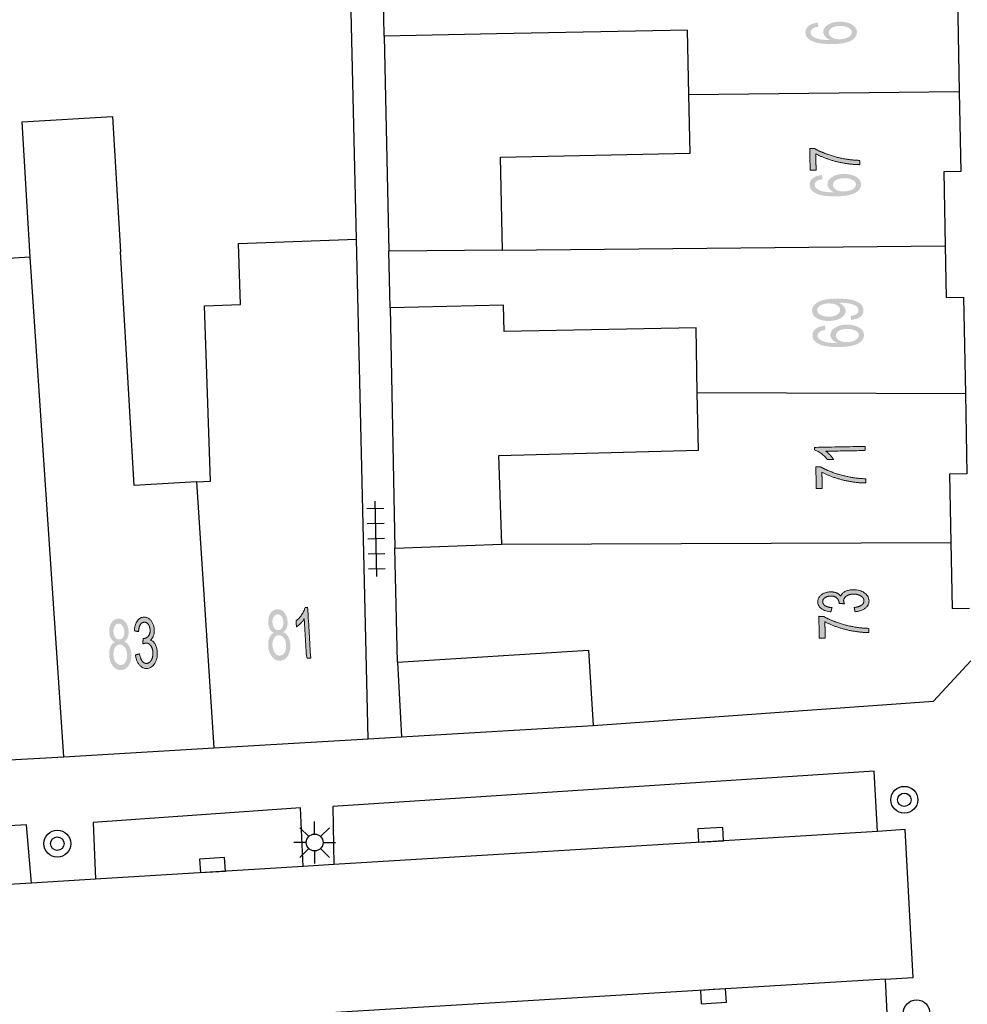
# Model space of a CAD drawing. Header units: metres. Extents: x 134521 to 134907, y 396000 to 396359.
# Tile 35 of 135: x 134687 to 134715, y 396096 to 396126. Entities that reach past the tile are written whole.
import ezdxf

# ---------------------------------------------------------------- set-up
doc = ezdxf.new("R2010")
doc.units = ezdxf.units.M
doc.header["$MEASUREMENT"] = 0

msp = doc.modelspace()

# ---------------------------------------------------------------- hatches: boundary and pattern name
at = {"linetype": 'Continuous', "lineweight": 0, "extrusion": (0, 0, -1)}
h = msp.add_hatch(color=251, dxfattribs=at)
edge = h.paths.add_edge_path()
edge.add_line((-134710.718, 396125.684), (-134710.734, 396125.563))
edge.add_spline(control_points=[(-134710.734, 396125.563), (-134710.625, 396125.545), (-134710.576, 396125.514), (-134710.498, 396125.463), (-134710.499, 396125.39), (-134710.5, 396125.331), (-134710.549, 396125.287), (-134710.613, 396125.23), (-134710.736, 396125.198), (-134710.858, 396125.166), (-134711.083, 396125.168), (-134710.981, 396125.211), (-134710.931, 396125.274), (-134710.881, 396125.338), (-134710.88, 396125.408), (-134710.879, 396125.531), (-134711.013, 396125.619), (-134711.148, 396125.707), (-134711.362, 396125.71), (-134711.503, 396125.712), (-134711.625, 396125.673), (-134711.747, 396125.634), (-134711.812, 396125.564), (-134711.878, 396125.494), (-134711.879, 396125.404), (-134711.881, 396125.25), (-134711.713, 396125.151), (-134711.545, 396125.052), (-134711.156, 396125.047), (-134710.722, 396125.041), (-134710.523, 396125.146), (-134710.35, 396125.237), (-134710.348, 396125.395), (-134710.346, 396125.514), (-134710.445, 396125.59), (-134710.543, 396125.667), (-134710.718, 396125.684)], knot_values=[0, 0, 0, 0.055556, 0.055556, 0.111111, 0.111111, 0.166667, 0.166667, 0.222222, 0.222222, 0.277778, 0.277778, 0.333333, 0.333333, 0.388889, 0.388889, 0.444444, 0.444444, 0.5, 0.5, 0.555556, 0.555556, 0.611111, 0.611111, 0.666667, 0.666667, 0.722222, 0.722222, 0.777778, 0.777778, 0.833333, 0.833333, 0.888889, 0.888889, 0.944444, 0.944444, 1, 1, 1], degree=2, periodic=0)
edge = h.paths.add_edge_path(flags=16)
edge.add_spline(control_points=[(-134711.37, 396125.19), (-134711.465, 396125.192), (-134711.552, 396125.22), (-134711.639, 396125.248), (-134711.684, 396125.297), (-134711.729, 396125.345), (-134711.728, 396125.399), (-134711.727, 396125.477), (-134711.632, 396125.531), (-134711.537, 396125.586), (-134711.375, 396125.584), (-134711.22, 396125.582), (-134711.131, 396125.526), (-134711.042, 396125.469), (-134711.043, 396125.385), (-134711.044, 396125.302), (-134711.135, 396125.245), (-134711.225, 396125.189), (-134711.37, 396125.19)], knot_values=[0, 0, 0, 0.111111, 0.111111, 0.222222, 0.222222, 0.333333, 0.333333, 0.444444, 0.444444, 0.555556, 0.555556, 0.666667, 0.666667, 0.777778, 0.777778, 0.888889, 0.888889, 1, 1, 1], degree=2, periodic=0)
h = msp.add_hatch(color=251, dxfattribs=at)
edge = h.paths.add_edge_path()
edge.add_line((-134710.664, 396121.29), (-134710.487, 396121.286))
edge.add_line((-134710.487, 396121.286), (-134710.474, 396121.933))
edge.add_line((-134710.474, 396121.933), (-134710.617, 396121.936))
edge.add_spline(control_points=[(-134710.617, 396121.936), (-134710.772, 396121.844), (-134711.026, 396121.755), (-134711.281, 396121.666), (-134711.549, 396121.621), (-134711.738, 396121.588), (-134711.962, 396121.582)], knot_values=[0, 0, 0, 0.333333, 0.333333, 0.666667, 0.666667, 1, 1, 1], degree=2, periodic=0)
edge.add_line((-134711.962, 396121.582), (-134711.964, 396121.455))
edge.add_spline(control_points=[(-134711.964, 396121.455), (-134711.787, 396121.454), (-134711.536, 396121.493), (-134711.284, 396121.532), (-134711.05, 396121.611), (-134710.816, 396121.689), (-134710.654, 396121.779)], knot_values=[0, 0, 0, 0.333333, 0.333333, 0.666667, 0.666667, 1, 1, 1], degree=2, periodic=0)
edge.add_line((-134710.654, 396121.779), (-134710.664, 396121.29))
h = msp.add_hatch(color=251, dxfattribs=at)
edge = h.paths.add_edge_path()
edge.add_line((-134710.838, 396121.146), (-134710.856, 396121.025))
edge.add_spline(control_points=[(-134710.856, 396121.025), (-134710.747, 396121.006), (-134710.698, 396120.975), (-134710.62, 396120.923), (-134710.621, 396120.85), (-134710.622, 396120.791), (-134710.672, 396120.748), (-134710.737, 396120.691), (-134710.86, 396120.66), (-134710.982, 396120.629), (-134711.207, 396120.632), (-134711.105, 396120.675), (-134711.055, 396120.738), (-134711.004, 396120.801), (-134711.003, 396120.871), (-134711, 396120.994), (-134711.134, 396121.083), (-134711.268, 396121.172), (-134711.483, 396121.177), (-134711.624, 396121.179), (-134711.746, 396121.141), (-134711.868, 396121.103), (-134711.933, 396121.033), (-134711.999, 396120.964), (-134712.001, 396120.874), (-134712.004, 396120.72), (-134711.837, 396120.62), (-134711.67, 396120.519), (-134711.281, 396120.512), (-134710.847, 396120.503), (-134710.647, 396120.606), (-134710.473, 396120.696), (-134710.47, 396120.855), (-134710.468, 396120.973), (-134710.566, 396121.05), (-134710.664, 396121.128), (-134710.838, 396121.146)], knot_values=[0, 0, 0, 0.055556, 0.055556, 0.111111, 0.111111, 0.166667, 0.166667, 0.222222, 0.222222, 0.277778, 0.277778, 0.333333, 0.333333, 0.388889, 0.388889, 0.444444, 0.444444, 0.5, 0.5, 0.555556, 0.555556, 0.611111, 0.611111, 0.666667, 0.666667, 0.722222, 0.722222, 0.777778, 0.777778, 0.833333, 0.833333, 0.888889, 0.888889, 0.944444, 0.944444, 1, 1, 1], degree=2, periodic=0)
edge = h.paths.add_edge_path(flags=16)
edge.add_spline(control_points=[(-134711.494, 396120.657), (-134711.589, 396120.659), (-134711.676, 396120.688), (-134711.762, 396120.716), (-134711.807, 396120.765), (-134711.851, 396120.814), (-134711.85, 396120.868), (-134711.849, 396120.946), (-134711.753, 396121), (-134711.658, 396121.054), (-134711.496, 396121.05), (-134711.341, 396121.047), (-134711.252, 396120.99), (-134711.164, 396120.934), (-134711.166, 396120.849), (-134711.167, 396120.766), (-134711.258, 396120.71), (-134711.349, 396120.654), (-134711.494, 396120.657)], knot_values=[0, 0, 0, 0.111111, 0.111111, 0.222222, 0.222222, 0.333333, 0.333333, 0.444444, 0.444444, 0.555556, 0.555556, 0.666667, 0.666667, 0.777778, 0.777778, 0.888889, 0.888889, 1, 1, 1], degree=2, periodic=0)
h = msp.add_hatch(color=251, dxfattribs=at)
edge = h.paths.add_edge_path()
edge.add_line((-134711.707, 396116.832), (-134711.689, 396116.95))
edge.add_spline(control_points=[(-134711.689, 396116.95), (-134711.814, 396116.968), (-134711.87, 396117.011), (-134711.925, 396117.054), (-134711.924, 396117.12), (-134711.923, 396117.177), (-134711.883, 396117.219), (-134711.843, 396117.261), (-134711.778, 396117.287), (-134711.712, 396117.313), (-134711.601, 396117.329), (-134711.49, 396117.345), (-134711.376, 396117.343), (-134711.364, 396117.343), (-134711.339, 396117.342), (-134711.428, 396117.306), (-134711.484, 396117.244), (-134711.54, 396117.181), (-134711.541, 396117.107), (-134711.543, 396116.983), (-134711.41, 396116.894), (-134711.277, 396116.806), (-134711.056, 396116.802), (-134710.828, 396116.797), (-134710.687, 396116.884), (-134710.546, 396116.971), (-134710.544, 396117.106), (-134710.542, 396117.204), (-134710.619, 396117.286), (-134710.696, 396117.368), (-134710.841, 396117.413), (-134710.986, 396117.458), (-134711.262, 396117.463), (-134711.55, 396117.468), (-134711.721, 396117.43), (-134711.892, 396117.392), (-134711.982, 396117.311), (-134712.073, 396117.231), (-134712.075, 396117.12), (-134712.077, 396117.003), (-134711.981, 396116.927), (-134711.884, 396116.851), (-134711.707, 396116.832)], knot_values=[0, 0, 0, 0.047619, 0.047619, 0.095238, 0.095238, 0.142857, 0.142857, 0.190476, 0.190476, 0.238095, 0.238095, 0.285714, 0.285714, 0.333333, 0.333333, 0.380952, 0.380952, 0.428571, 0.428571, 0.47619, 0.47619, 0.52381, 0.52381, 0.571429, 0.571429, 0.619048, 0.619048, 0.666667, 0.666667, 0.714286, 0.714286, 0.761905, 0.761905, 0.809524, 0.809524, 0.857143, 0.857143, 0.904762, 0.904762, 0.952381, 0.952381, 1, 1, 1], degree=2, periodic=0)
edge = h.paths.add_edge_path(flags=16)
edge.add_spline(control_points=[(-134711.037, 396117.322), (-134710.878, 396117.319), (-134710.786, 396117.261), (-134710.694, 396117.204), (-134710.696, 396117.124), (-134710.697, 396117.042), (-134710.799, 396116.984), (-134710.9, 396116.925), (-134711.06, 396116.928), (-134711.203, 396116.931), (-134711.291, 396116.99), (-134711.38, 396117.049), (-134711.378, 396117.134), (-134711.377, 396117.219), (-134711.286, 396117.272), (-134711.195, 396117.325), (-134711.037, 396117.322)], knot_values=[0, 0, 0, 0.125, 0.125, 0.25, 0.25, 0.375, 0.375, 0.5, 0.5, 0.625, 0.625, 0.75, 0.75, 0.875, 0.875, 1, 1, 1], degree=2, periodic=0)
h = msp.add_hatch(color=251, dxfattribs=at)
edge = h.paths.add_edge_path()
edge.add_line((-134710.926, 396116.661), (-134710.943, 396116.539))
edge.add_spline(control_points=[(-134710.943, 396116.539), (-134710.835, 396116.52), (-134710.786, 396116.489), (-134710.708, 396116.438), (-134710.709, 396116.365), (-134710.71, 396116.306), (-134710.76, 396116.262), (-134710.825, 396116.206), (-134710.947, 396116.174), (-134711.069, 396116.143), (-134711.295, 396116.146), (-134711.192, 396116.189), (-134711.142, 396116.252), (-134711.092, 396116.315), (-134711.09, 396116.385), (-134711.088, 396116.508), (-134711.222, 396116.597), (-134711.356, 396116.686), (-134711.571, 396116.69), (-134711.712, 396116.693), (-134711.834, 396116.655), (-134711.955, 396116.616), (-134712.021, 396116.547), (-134712.087, 396116.477), (-134712.089, 396116.387), (-134712.092, 396116.233), (-134711.924, 396116.133), (-134711.757, 396116.033), (-134711.368, 396116.026), (-134710.934, 396116.017), (-134710.734, 396116.121), (-134710.561, 396116.211), (-134710.558, 396116.369), (-134710.556, 396116.488), (-134710.654, 396116.565), (-134710.751, 396116.642), (-134710.926, 396116.661)], knot_values=[0, 0, 0, 0.055556, 0.055556, 0.111111, 0.111111, 0.166667, 0.166667, 0.222222, 0.222222, 0.277778, 0.277778, 0.333333, 0.333333, 0.388889, 0.388889, 0.444444, 0.444444, 0.5, 0.5, 0.555556, 0.555556, 0.611111, 0.611111, 0.666667, 0.666667, 0.722222, 0.722222, 0.777778, 0.777778, 0.833333, 0.833333, 0.888889, 0.888889, 0.944444, 0.944444, 1, 1, 1], degree=2, periodic=0)
edge = h.paths.add_edge_path(flags=16)
edge.add_spline(control_points=[(-134711.581, 396116.171), (-134711.677, 396116.172), (-134711.763, 396116.201), (-134711.85, 396116.23), (-134711.894, 396116.279), (-134711.939, 396116.328), (-134711.938, 396116.381), (-134711.936, 396116.459), (-134711.841, 396116.513), (-134711.746, 396116.567), (-134711.584, 396116.564), (-134711.429, 396116.561), (-134711.34, 396116.504), (-134711.252, 396116.448), (-134711.253, 396116.363), (-134711.255, 396116.28), (-134711.345, 396116.224), (-134711.436, 396116.168), (-134711.581, 396116.171)], knot_values=[0, 0, 0, 0.111111, 0.111111, 0.222222, 0.222222, 0.333333, 0.333333, 0.444444, 0.444444, 0.555556, 0.555556, 0.666667, 0.666667, 0.777778, 0.777778, 0.888889, 0.888889, 1, 1, 1], degree=2, periodic=0)
h = msp.add_hatch(color=251, dxfattribs=at)
edge = h.paths.add_edge_path()
edge.add_line((-134712.125, 396113.067), (-134712.127, 396112.944))
edge.add_line((-134712.127, 396112.944), (-134710.954, 396112.921))
edge.add_spline(control_points=[(-134710.954, 396112.921), (-134711.019, 396112.878), (-134711.084, 396112.807), (-134711.148, 396112.737), (-134711.181, 396112.68)], knot_values=[0, 0, 0, 0.5, 0.5, 1, 1, 1], degree=2, periodic=0)
edge.add_line((-134711.181, 396112.68), (-134711.003, 396112.676))
edge.add_spline(control_points=[(-134711.003, 396112.676), (-134710.929, 396112.778), (-134710.824, 396112.853), (-134710.719, 396112.928), (-134710.621, 396112.958)], knot_values=[0, 0, 0, 0.5, 0.5, 1, 1, 1], degree=2, periodic=0)
edge.add_line((-134710.621, 396112.958), (-134710.62, 396113.037))
edge.add_line((-134710.62, 396113.037), (-134712.125, 396113.067))
h = msp.add_hatch(color=251, dxfattribs=at)
edge = h.paths.add_edge_path()
edge.add_line((-134710.847, 396111.811), (-134710.669, 396111.808))
edge.add_line((-134710.669, 396111.808), (-134710.656, 396112.455))
edge.add_line((-134710.656, 396112.455), (-134710.8, 396112.457))
edge.add_spline(control_points=[(-134710.8, 396112.457), (-134710.954, 396112.365), (-134711.209, 396112.276), (-134711.463, 396112.188), (-134711.731, 396112.142), (-134711.92, 396112.109), (-134712.144, 396112.103)], knot_values=[0, 0, 0, 0.333333, 0.333333, 0.666667, 0.666667, 1, 1, 1], degree=2, periodic=0)
edge.add_line((-134712.144, 396112.103), (-134712.147, 396111.977))
edge.add_spline(control_points=[(-134712.147, 396111.977), (-134711.97, 396111.975), (-134711.718, 396112.014), (-134711.467, 396112.054), (-134711.233, 396112.132), (-134710.998, 396112.21), (-134710.837, 396112.3)], knot_values=[0, 0, 0, 0.333333, 0.333333, 0.666667, 0.666667, 1, 1, 1], degree=2, periodic=0)
edge.add_line((-134710.837, 396112.3), (-134710.847, 396111.811))
h = msp.add_hatch(color=251, dxfattribs=at)
edge = h.paths.add_edge_path()
edge.add_line((-134711.825, 396108.144), (-134711.799, 396108.267))
edge.add_spline(control_points=[(-134711.799, 396108.267), (-134711.955, 396108.291), (-134712.023, 396108.343), (-134712.091, 396108.395), (-134712.09, 396108.468), (-134712.088, 396108.555), (-134711.997, 396108.613), (-134711.906, 396108.67), (-134711.773, 396108.668), (-134711.646, 396108.665), (-134711.565, 396108.608), (-134711.483, 396108.551), (-134711.485, 396108.466), (-134711.486, 396108.431), (-134711.507, 396108.38)], knot_values=[0, 0, 0, 0.142857, 0.142857, 0.285714, 0.285714, 0.428571, 0.428571, 0.571429, 0.571429, 0.714286, 0.714286, 0.857143, 0.857143, 1, 1, 1], degree=2, periodic=0)
edge.add_line((-134711.507, 396108.38), (-134711.346, 396108.391))
edge.add_spline(control_points=[(-134711.346, 396108.391), (-134711.348, 396108.403), (-134711.348, 396108.41), (-134711.346, 396108.489), (-134711.283, 396108.55), (-134711.221, 396108.612), (-134711.093, 396108.609), (-134710.992, 396108.607), (-134710.926, 396108.56), (-134710.861, 396108.513), (-134710.862, 396108.441), (-134710.864, 396108.369), (-134710.932, 396108.323), (-134711.001, 396108.276), (-134711.137, 396108.266)], knot_values=[0, 0, 0, 0.142857, 0.142857, 0.285714, 0.285714, 0.428571, 0.428571, 0.571429, 0.571429, 0.714286, 0.714286, 0.857143, 0.857143, 1, 1, 1], degree=2, periodic=0)
edge.add_line((-134711.137, 396108.266), (-134711.106, 396108.142))
edge.add_spline(control_points=[(-134711.106, 396108.142), (-134710.921, 396108.161), (-134710.817, 396108.239), (-134710.714, 396108.317), (-134710.712, 396108.435), (-134710.71, 396108.517), (-134710.761, 396108.587), (-134710.812, 396108.657), (-134710.902, 396108.695), (-134710.993, 396108.734), (-134711.095, 396108.736), (-134711.192, 396108.738), (-134711.272, 396108.705), (-134711.353, 396108.671), (-134711.401, 396108.604), (-134711.43, 396108.693), (-134711.525, 396108.744), (-134711.621, 396108.795), (-134711.766, 396108.798), (-134711.962, 396108.802), (-134712.101, 396108.709), (-134712.239, 396108.616), (-134712.242, 396108.471), (-134712.245, 396108.339), (-134712.129, 396108.25), (-134712.013, 396108.16), (-134711.825, 396108.144)], knot_values=[0, 0, 0, 0.076923, 0.076923, 0.153846, 0.153846, 0.230769, 0.230769, 0.307692, 0.307692, 0.384615, 0.384615, 0.461538, 0.461538, 0.538462, 0.538462, 0.615385, 0.615385, 0.692308, 0.692308, 0.769231, 0.769231, 0.846154, 0.846154, 0.923077, 0.923077, 1, 1, 1], degree=2, periodic=0)
h = msp.add_hatch(color=251, dxfattribs=at)
edge = h.paths.add_edge_path()
edge.add_spline(control_points=[(-134694.513, 396107.517), (-134694.434, 396107.554), (-134694.392, 396107.63), (-134694.351, 396107.705), (-134694.345, 396107.813), (-134694.335, 396107.976), (-134694.407, 396108.092), (-134694.478, 396108.208), (-134694.608, 396108.215), (-134694.739, 396108.223), (-134694.825, 396108.114), (-134694.911, 396108.005), (-134694.921, 396107.842), (-134694.927, 396107.738), (-134694.895, 396107.659), (-134694.863, 396107.58), (-134694.791, 396107.533), (-134694.886, 396107.494), (-134694.94, 396107.397), (-134694.994, 396107.299), (-134695.002, 396107.16), (-134695.014, 396106.968), (-134694.931, 396106.832), (-134694.848, 396106.696), (-134694.7, 396106.687), (-134694.553, 396106.679), (-134694.454, 396106.805), (-134694.356, 396106.931), (-134694.345, 396107.127), (-134694.336, 396107.273), (-134694.38, 396107.374), (-134694.424, 396107.476), (-134694.513, 396107.517)], knot_values=[0, 0, 0, 0.0625, 0.0625, 0.125, 0.125, 0.1875, 0.1875, 0.25, 0.25, 0.3125, 0.3125, 0.375, 0.375, 0.4375, 0.4375, 0.5, 0.5, 0.5625, 0.5625, 0.625, 0.625, 0.6875, 0.6875, 0.75, 0.75, 0.8125, 0.8125, 0.875, 0.875, 0.9375, 0.9375, 1, 1, 1], degree=2, periodic=0)
edge = h.paths.add_edge_path(flags=16)
edge.add_spline(control_points=[(-134694.471, 396107.133), (-134694.476, 396107.054), (-134694.505, 396106.982), (-134694.533, 396106.91), (-134694.585, 396106.872), (-134694.636, 396106.835), (-134694.692, 396106.838), (-134694.78, 396106.843), (-134694.832, 396106.932), (-134694.884, 396107.02), (-134694.876, 396107.151), (-134694.868, 396107.283), (-134694.805, 396107.367), (-134694.741, 396107.45), (-134694.653, 396107.445), (-134694.566, 396107.44), (-134694.515, 396107.351), (-134694.463, 396107.262), (-134694.471, 396107.133)], knot_values=[0, 0, 0, 0.111111, 0.111111, 0.222222, 0.222222, 0.333333, 0.333333, 0.444444, 0.444444, 0.555556, 0.555556, 0.666667, 0.666667, 0.777778, 0.777778, 0.888889, 0.888889, 1, 1, 1], degree=2, periodic=0)
edge = h.paths.add_edge_path(flags=16)
edge.add_spline(control_points=[(-134694.47, 396107.827), (-134694.477, 396107.721), (-134694.526, 396107.656), (-134694.575, 396107.592), (-134694.648, 396107.596), (-134694.718, 396107.6), (-134694.759, 396107.67), (-134694.8, 396107.739), (-134694.794, 396107.836), (-134694.788, 396107.937), (-134694.738, 396108.003), (-134694.688, 396108.069), (-134694.619, 396108.065), (-134694.549, 396108.061), (-134694.507, 396107.991), (-134694.465, 396107.921), (-134694.47, 396107.827)], knot_values=[0, 0, 0, 0.125, 0.125, 0.25, 0.25, 0.375, 0.375, 0.5, 0.5, 0.625, 0.625, 0.75, 0.75, 0.875, 0.875, 1, 1, 1], degree=2, periodic=0)
h = msp.add_hatch(color=251, dxfattribs=at)
edge = h.paths.add_edge_path()
edge.add_line((-134695.608, 396106.766), (-134695.486, 396106.759))
edge.add_line((-134695.486, 396106.759), (-134695.416, 396107.93))
edge.add_spline(control_points=[(-134695.416, 396107.93), (-134695.376, 396107.864), (-134695.308, 396107.797), (-134695.24, 396107.729), (-134695.185, 396107.694)], knot_values=[0, 0, 0, 0.5, 0.5, 1, 1, 1], degree=2, periodic=0)
edge.add_line((-134695.185, 396107.694), (-134695.174, 396107.872))
edge.add_spline(control_points=[(-134695.174, 396107.872), (-134695.273, 396107.95), (-134695.343, 396108.058), (-134695.414, 396108.166), (-134695.44, 396108.265)], knot_values=[0, 0, 0, 0.5, 0.5, 1, 1, 1], degree=2, periodic=0)
edge.add_line((-134695.44, 396108.265), (-134695.519, 396108.269))
edge.add_line((-134695.519, 396108.269), (-134695.608, 396106.766))
h = msp.add_hatch(color=251, dxfattribs=at)
edge = h.paths.add_edge_path()
edge.add_spline(control_points=[(-134689.777, 396107.238), (-134689.697, 396107.276), (-134689.656, 396107.351), (-134689.614, 396107.426), (-134689.608, 396107.534), (-134689.598, 396107.698), (-134689.67, 396107.813), (-134689.742, 396107.929), (-134689.871, 396107.937), (-134690.002, 396107.944), (-134690.088, 396107.835), (-134690.175, 396107.726), (-134690.184, 396107.563), (-134690.19, 396107.459), (-134690.158, 396107.38), (-134690.126, 396107.301), (-134690.055, 396107.255), (-134690.149, 396107.215), (-134690.203, 396107.118), (-134690.257, 396107.021), (-134690.266, 396106.882), (-134690.277, 396106.69), (-134690.194, 396106.554), (-134690.111, 396106.417), (-134689.964, 396106.409), (-134689.816, 396106.4), (-134689.718, 396106.526), (-134689.62, 396106.652), (-134689.608, 396106.848), (-134689.599, 396106.994), (-134689.643, 396107.096), (-134689.687, 396107.197), (-134689.777, 396107.238)], knot_values=[0, 0, 0, 0.0625, 0.0625, 0.125, 0.125, 0.1875, 0.1875, 0.25, 0.25, 0.3125, 0.3125, 0.375, 0.375, 0.4375, 0.4375, 0.5, 0.5, 0.5625, 0.5625, 0.625, 0.625, 0.6875, 0.6875, 0.75, 0.75, 0.8125, 0.8125, 0.875, 0.875, 0.9375, 0.9375, 1, 1, 1], degree=2, periodic=0)
edge = h.paths.add_edge_path(flags=16)
edge.add_spline(control_points=[(-134689.734, 396106.854), (-134689.739, 396106.775), (-134689.768, 396106.703), (-134689.797, 396106.631), (-134689.848, 396106.594), (-134689.9, 396106.556), (-134689.956, 396106.559), (-134690.044, 396106.565), (-134690.095, 396106.653), (-134690.147, 396106.741), (-134690.139, 396106.872), (-134690.132, 396107.005), (-134690.068, 396107.088), (-134690.004, 396107.172), (-134689.916, 396107.166), (-134689.829, 396107.161), (-134689.778, 396107.072), (-134689.727, 396106.983), (-134689.734, 396106.854)], knot_values=[0, 0, 0, 0.111111, 0.111111, 0.222222, 0.222222, 0.333333, 0.333333, 0.444444, 0.444444, 0.555556, 0.555556, 0.666667, 0.666667, 0.777778, 0.777778, 0.888889, 0.888889, 1, 1, 1], degree=2, periodic=0)
edge = h.paths.add_edge_path(flags=16)
edge.add_spline(control_points=[(-134689.734, 396107.548), (-134689.74, 396107.442), (-134689.789, 396107.378), (-134689.838, 396107.313), (-134689.911, 396107.317), (-134689.982, 396107.321), (-134690.023, 396107.391), (-134690.063, 396107.46), (-134690.058, 396107.557), (-134690.052, 396107.658), (-134690.002, 396107.724), (-134689.951, 396107.79), (-134689.882, 396107.786), (-134689.812, 396107.782), (-134689.77, 396107.712), (-134689.728, 396107.642), (-134689.734, 396107.548)], knot_values=[0, 0, 0, 0.125, 0.125, 0.25, 0.25, 0.375, 0.375, 0.5, 0.5, 0.625, 0.625, 0.75, 0.75, 0.875, 0.875, 1, 1, 1], degree=2, periodic=0)
h = msp.add_hatch(color=251, dxfattribs=at)
edge = h.paths.add_edge_path()
edge.add_line((-134690.388, 396106.857), (-134690.509, 396106.889))
edge.add_spline(control_points=[(-134690.509, 396106.889), (-134690.539, 396106.734), (-134690.594, 396106.667), (-134690.648, 396106.601), (-134690.722, 396106.606), (-134690.808, 396106.611), (-134690.862, 396106.704), (-134690.917, 396106.798), (-134690.909, 396106.93), (-134690.901, 396107.057), (-134690.841, 396107.136), (-134690.781, 396107.215), (-134690.696, 396107.21), (-134690.661, 396107.208), (-134690.611, 396107.184)], knot_values=[0, 0, 0, 0.142857, 0.142857, 0.285714, 0.285714, 0.428571, 0.428571, 0.571429, 0.571429, 0.714286, 0.714286, 0.857143, 0.857143, 1, 1, 1], degree=2, periodic=0)
edge.add_line((-134690.611, 396107.184), (-134690.615, 396107.346))
edge.add_spline(control_points=[(-134690.615, 396107.346), (-134690.627, 396107.345), (-134690.635, 396107.345), (-134690.713, 396107.35), (-134690.772, 396107.415), (-134690.831, 396107.48), (-134690.824, 396107.607), (-134690.818, 396107.708), (-134690.768, 396107.772), (-134690.719, 396107.836), (-134690.646, 396107.831), (-134690.575, 396107.827), (-134690.531, 396107.757), (-134690.488, 396107.686), (-134690.482, 396107.55)], knot_values=[0, 0, 0, 0.142857, 0.142857, 0.285714, 0.285714, 0.428571, 0.428571, 0.571429, 0.571429, 0.714286, 0.714286, 0.857143, 0.857143, 1, 1, 1], degree=2, periodic=0)
edge.add_line((-134690.482, 396107.55), (-134690.357, 396107.576))
edge.add_spline(control_points=[(-134690.357, 396107.576), (-134690.369, 396107.762), (-134690.443, 396107.869), (-134690.516, 396107.975), (-134690.635, 396107.982), (-134690.717, 396107.987), (-134690.789, 396107.938), (-134690.861, 396107.89), (-134690.902, 396107.801), (-134690.944, 396107.713), (-134690.95, 396107.611), (-134690.956, 396107.514), (-134690.926, 396107.432), (-134690.896, 396107.351), (-134690.831, 396107.3), (-134690.921, 396107.274), (-134690.975, 396107.181), (-134691.03, 396107.087), (-134691.039, 396106.942), (-134691.05, 396106.746), (-134690.963, 396106.604), (-134690.876, 396106.463), (-134690.73, 396106.454), (-134690.599, 396106.446), (-134690.505, 396106.559), (-134690.411, 396106.671), (-134690.388, 396106.857)], knot_values=[0, 0, 0, 0.076923, 0.076923, 0.153846, 0.153846, 0.230769, 0.230769, 0.307692, 0.307692, 0.384615, 0.384615, 0.461538, 0.461538, 0.538462, 0.538462, 0.615385, 0.615385, 0.692308, 0.692308, 0.769231, 0.769231, 0.846154, 0.846154, 0.923077, 0.923077, 1, 1, 1], degree=2, periodic=0)
h = msp.add_hatch(color=251, dxfattribs=at)
edge = h.paths.add_edge_path()
edge.add_line((-134710.935, 396107.357), (-134710.758, 396107.354))
edge.add_line((-134710.758, 396107.354), (-134710.745, 396108.001))
edge.add_line((-134710.745, 396108.001), (-134710.889, 396108.004))
edge.add_spline(control_points=[(-134710.889, 396108.004), (-134711.043, 396107.911), (-134711.298, 396107.823), (-134711.552, 396107.734), (-134711.82, 396107.688), (-134712.009, 396107.655), (-134712.233, 396107.649)], knot_values=[0, 0, 0, 0.333333, 0.333333, 0.666667, 0.666667, 1, 1, 1], degree=2, periodic=0)
edge.add_line((-134712.233, 396107.649), (-134712.236, 396107.523))
edge.add_spline(control_points=[(-134712.236, 396107.523), (-134712.059, 396107.521), (-134711.807, 396107.561), (-134711.556, 396107.6), (-134711.321, 396107.678), (-134711.087, 396107.756), (-134710.926, 396107.847)], knot_values=[0, 0, 0, 0.333333, 0.333333, 0.666667, 0.666667, 1, 1, 1], degree=2, periodic=0)
edge.add_line((-134710.926, 396107.847), (-134710.935, 396107.357))

# ---------------------------------------------------------------- linework, layer by layer
at = {"color": 251}
for p, q in [((134696.97, 396119.233), (134696.768, 396127.868)), ((134697.802, 396125.279), (134697.747, 396127.875)), ((134714.87, 396126.519), (134714.928, 396123.62)), ((134706.836, 396125.464), (134701.141, 396125.349)), ((134706.875, 396123.533), (134706.836, 396125.464)), ((134701.141, 396125.349), (134697.802, 396125.279)), ((134697.802, 396125.279), (134697.938, 396118.879)), ((134714.928, 396123.62), (134706.875, 396123.533)), ((134706.91, 396121.796), (134706.875, 396123.533)), ((134714.928, 396123.62), (134714.976, 396121.247)), ((134687.011, 396122.735), (134689.705, 396122.893)), ((134689.705, 396122.893), (134689.942, 396118.858)), ((134687.248, 396118.699), (134687.011, 396122.735)), ((134701.265, 396121.683), (134706.91, 396121.796)), ((134701.321, 396118.911), (134701.265, 396121.683)), ((134714.976, 396121.247), (134714.469, 396121.237)), ((134714.469, 396121.237), (134714.512, 396119.037)), ((134693.455, 396119.11), (134696.97, 396119.233)), ((134697.318, 396104.363), (134696.97, 396119.233)), ((134693.519, 396117.288), (134693.455, 396119.11)), ((134701.321, 396118.911), (134714.512, 396119.037)), ((134714.512, 396119.037), (134714.542, 396117.496)), ((134687.248, 396118.699), (134684.545, 396118.54)), ((134688.251, 396103.828), (134687.248, 396118.699)), ((134690.353, 396111.904), (134689.942, 396118.858)), ((134701.321, 396118.911), (134697.938, 396118.879)), ((134697.973, 396117.195), (134697.938, 396118.879)), ((134714.542, 396117.496), (134715.052, 396117.507)), ((134715.052, 396117.507), (134715.11, 396114.631)), ((134692.447, 396117.251), (134693.519, 396117.288)), ((134692.629, 396112.028), (134692.447, 396117.251)), ((134701.354, 396117.267), (134697.973, 396117.195)), ((134697.973, 396117.195), (134698.116, 396110.04)), ((134701.37, 396116.484), (134701.354, 396117.267)), ((134707.087, 396116.599), (134701.37, 396116.484)), ((134707.126, 396114.657), (134707.087, 396116.599)), ((134715.11, 396114.631), (134707.126, 396114.657)), ((134707.161, 396112.954), (134707.126, 396114.657)), ((134715.11, 396114.631), (134715.158, 396112.247)), ((134701.214, 396112.793), (134707.161, 396112.954)), ((134701.306, 396110.151), (134701.214, 396112.793)), ((134715.158, 396112.247), (134714.641, 396112.243)), ((134714.641, 396112.243), (134714.682, 396110.201)), ((134692.203, 396112.013), (134690.353, 396111.904)), ((134692.203, 396112.013), (134692.629, 396112.028)), ((134692.203, 396112.013), (134692.721, 396104.092)), ((134697.583, 396109.19), (134697.529, 396111.44)), ((134697.784, 396111.221), (134697.284, 396111.209)), ((134697.795, 396110.771), (134697.295, 396110.759)), ((134697.806, 396110.321), (134697.306, 396110.309)), ((134698.116, 396110.04), (134701.306, 396110.151)), ((134701.306, 396110.151), (134714.682, 396110.201)), ((134714.682, 396110.201), (134714.722, 396108.244)), ((134697.817, 396109.871), (134697.317, 396109.859)), ((134698.196, 396106.639), (134698.116, 396110.04)), ((134697.828, 396109.421), (134697.328, 396109.409)), ((134714.722, 396108.244), (134715.238, 396108.248)), ((134698.196, 396106.639), (134703.886, 396106.999)), ((134703.886, 396106.999), (134704.026, 396104.759)), ((134698.196, 396106.639), (134698.316, 396104.422)), ((134715.27, 396106.68), (134714.16, 396105.48)), ((134704.026, 396104.759), (134714.16, 396105.48)), ((134698.316, 396104.422), (134704.026, 396104.759)), ((134692.721, 396104.092), (134697.318, 396104.363)), ((134697.318, 396104.363), (134698.316, 396104.422)), ((134688.251, 396103.828), (134692.721, 396104.092)), ((134683.533, 396103.55), (134688.251, 396103.828)), ((134712.397, 396103.396), (134696.27, 396102.349)), ((134712.491, 396101.604), (134712.397, 396103.396)), ((134695.302, 396102.305), (134689.128, 396101.872)), ((134695.388, 396100.561), (134695.302, 396102.305)), ((134696.27, 396102.349), (134696.302, 396100.616)), ((134687.143, 396101.802), (134666.537, 396100.59)), ((134687.294, 396100.066), (134687.143, 396101.802)), ((134689.128, 396101.872), (134689.2, 396100.183)), ((134695.55, 396101.448), (134695.285, 396101.713)), ((134695.727, 396101.521), (134695.727, 396101.896)), ((134695.904, 396101.448), (134696.169, 396101.713)), ((134713.321, 396101.655), (134712.491, 396101.604)), ((134713.555, 396097.25), (134713.321, 396101.655)), ((134712.491, 396101.604), (134696.302, 396100.616)), ((134695.477, 396101.271), (134695.102, 396101.271)), ((134695.55, 396101.094), (134695.285, 396100.829)), ((134696.169, 396100.829), (134695.904, 396101.094)), ((134695.977, 396101.271), (134696.352, 396101.271)), ((134695.727, 396101.021), (134695.727, 396100.646)), ((134695.388, 396100.561), (134689.2, 396100.183)), ((134696.302, 396100.616), (134695.388, 396100.561)), ((134689.2, 396100.183), (134687.294, 396100.066)), ((134687.294, 396100.066), (134666.537, 396098.799)), ((134712.721, 396097.2), (134713.555, 396097.25)), ((134712.721, 396097.2), (134692.429, 396095.973)), ((134712.721, 396097.2), (134712.809, 396095.458))]:
    msp.add_line(p, q, dxfattribs=at)
at = {"color": 251, "flags": 128}
for points in [[(134707.536, 396101.303), (134707.91, 396101.325), (134707.887, 396101.724), (134707.138, 396101.68), (134707.162, 396101.281), (134707.536, 396101.303)], [(134692.696, 396100.399), (134693.07, 396100.422), (134693.045, 396100.821), (134692.297, 396100.775), (134692.322, 396100.376), (134692.696, 396100.399)], [(134707.593, 396096.891), (134707.219, 396096.868), (134707.244, 396096.469), (134707.992, 396096.515), (134707.967, 396096.914), (134707.593, 396096.891)]]:
    msp.add_lwpolyline(points, dxfattribs=at)
at = {"color": 251}
for centre, radius in [((134713.292, 396102.544), 0.4), ((134713.292, 396102.544), 0.2), ((134688.061, 396101.239), 0.4), ((134688.061, 396101.239), 0.2), ((134695.727, 396101.271), 0.25), ((134713.655, 396096.187), 0.4)]:
    msp.add_circle(centre, radius, dxfattribs=at)
at = {"color": 251, "linetype": 'Continuous', "lineweight": 0}
for points, knots in [([(134710.664, 396121.29), (134710.575, 396121.288), (134710.487, 396121.286), (134710.48, 396121.61), (134710.474, 396121.933), (134710.546, 396121.935), (134710.617, 396121.936), (134710.772, 396121.844), (134711.026, 396121.755), (134711.281, 396121.666), (134711.549, 396121.621), (134711.738, 396121.588), (134711.962, 396121.582), (134711.963, 396121.519), (134711.964, 396121.455), (134711.787, 396121.454), (134711.536, 396121.493), (134711.284, 396121.532), (134711.05, 396121.611), (134710.816, 396121.689), (134710.654, 396121.779), (134710.659, 396121.534), (134710.664, 396121.29)], [0, 0, 0, 0.066667, 0.066667, 0.133333, 0.133333, 0.2, 0.2, 0.266667, 0.266667, 0.333333, 0.333333, 0.4, 0.4, 0.6, 0.6, 0.666667, 0.666667, 0.733333, 0.733333, 0.8, 0.8, 1, 1, 1]), ([(134712.125, 396113.067), (134712.126, 396113.006), (134712.127, 396112.944), (134711.541, 396112.933), (134710.954, 396112.921), (134711.019, 396112.878), (134711.084, 396112.807), (134711.148, 396112.737), (134711.181, 396112.68), (134711.092, 396112.678), (134711.003, 396112.676), (134710.929, 396112.778), (134710.824, 396112.853), (134710.719, 396112.928), (134710.621, 396112.958), (134710.62, 396112.997), (134710.62, 396113.037), (134711.372, 396113.052), (134712.125, 396113.067)], [0, 0, 0, 0.1, 0.1, 0.2, 0.2, 0.3, 0.3, 0.4, 0.4, 0.6, 0.6, 0.7, 0.7, 0.8, 0.8, 0.9, 0.9, 1, 1, 1]), ([(134710.847, 396111.811), (134710.758, 396111.809), (134710.669, 396111.808), (134710.663, 396112.131), (134710.656, 396112.455), (134710.728, 396112.456), (134710.8, 396112.457), (134710.954, 396112.365), (134711.209, 396112.276), (134711.463, 396112.188), (134711.731, 396112.142), (134711.92, 396112.109), (134712.144, 396112.103), (134712.146, 396112.04), (134712.147, 396111.977), (134711.97, 396111.975), (134711.718, 396112.014), (134711.467, 396112.054), (134711.233, 396112.132), (134710.998, 396112.21), (134710.837, 396112.3), (134710.842, 396112.056), (134710.847, 396111.811)], [0, 0, 0, 0.066667, 0.066667, 0.133333, 0.133333, 0.2, 0.2, 0.266667, 0.266667, 0.333333, 0.333333, 0.4, 0.4, 0.6, 0.6, 0.666667, 0.666667, 0.733333, 0.733333, 0.8, 0.8, 1, 1, 1]), ([(134711.825, 396108.144), (134711.812, 396108.205), (134711.799, 396108.267), (134711.955, 396108.291), (134712.023, 396108.343), (134712.091, 396108.395), (134712.09, 396108.468), (134712.088, 396108.555), (134711.997, 396108.613), (134711.906, 396108.67), (134711.773, 396108.668), (134711.646, 396108.665), (134711.565, 396108.608), (134711.483, 396108.551), (134711.485, 396108.466), (134711.486, 396108.431), (134711.507, 396108.38), (134711.427, 396108.385), (134711.346, 396108.391), (134711.348, 396108.403), (134711.348, 396108.41), (134711.346, 396108.489), (134711.283, 396108.55), (134711.221, 396108.612), (134711.093, 396108.609), (134710.992, 396108.607), (134710.926, 396108.56), (134710.861, 396108.513), (134710.862, 396108.441), (134710.864, 396108.369), (134710.932, 396108.323), (134711.001, 396108.276), (134711.137, 396108.266), (134711.122, 396108.204), (134711.106, 396108.142), (134710.921, 396108.161), (134710.817, 396108.239), (134710.714, 396108.317), (134710.712, 396108.435), (134710.71, 396108.517), (134710.761, 396108.587), (134710.812, 396108.657), (134710.902, 396108.695), (134710.993, 396108.734), (134711.095, 396108.736), (134711.192, 396108.738), (134711.272, 396108.705), (134711.353, 396108.671), (134711.401, 396108.604), (134711.43, 396108.693), (134711.525, 396108.744), (134711.621, 396108.795), (134711.766, 396108.798), (134711.962, 396108.802), (134712.101, 396108.709), (134712.239, 396108.616), (134712.242, 396108.471), (134712.245, 396108.339), (134712.129, 396108.25), (134712.013, 396108.16), (134711.825, 396108.144)], [0, 0, 0, 0.166667, 0.166667, 0.190476, 0.190476, 0.214286, 0.214286, 0.238095, 0.238095, 0.261905, 0.261905, 0.285714, 0.285714, 0.309524, 0.309524, 0.333333, 0.333333, 0.5, 0.5, 0.52381, 0.52381, 0.547619, 0.547619, 0.571429, 0.571429, 0.595238, 0.595238, 0.619048, 0.619048, 0.642857, 0.642857, 0.666667, 0.666667, 0.833333, 0.833333, 0.846154, 0.846154, 0.858974, 0.858974, 0.871795, 0.871795, 0.884615, 0.884615, 0.897436, 0.897436, 0.910256, 0.910256, 0.923077, 0.923077, 0.935897, 0.935897, 0.948718, 0.948718, 0.961538, 0.961538, 0.974359, 0.974359, 0.987179, 0.987179, 1, 1, 1]), ([(134695.608, 396106.766), (134695.547, 396106.763), (134695.486, 396106.759), (134695.451, 396107.345), (134695.416, 396107.93), (134695.376, 396107.864), (134695.308, 396107.797), (134695.24, 396107.729), (134695.185, 396107.694), (134695.179, 396107.783), (134695.174, 396107.872), (134695.273, 396107.95), (134695.343, 396108.058), (134695.414, 396108.166), (134695.44, 396108.265), (134695.48, 396108.267), (134695.519, 396108.269), (134695.564, 396107.518), (134695.608, 396106.766)], [0, 0, 0, 0.1, 0.1, 0.2, 0.2, 0.3, 0.3, 0.4, 0.4, 0.6, 0.6, 0.7, 0.7, 0.8, 0.8, 0.9, 0.9, 1, 1, 1]), ([(134690.388, 396106.857), (134690.448, 396106.873), (134690.509, 396106.889), (134690.539, 396106.734), (134690.594, 396106.667), (134690.648, 396106.601), (134690.722, 396106.606), (134690.808, 396106.611), (134690.862, 396106.704), (134690.917, 396106.798), (134690.909, 396106.93), (134690.901, 396107.057), (134690.841, 396107.136), (134690.781, 396107.215), (134690.696, 396107.21), (134690.661, 396107.208), (134690.611, 396107.184), (134690.613, 396107.265), (134690.615, 396107.346), (134690.627, 396107.345), (134690.635, 396107.345), (134690.713, 396107.35), (134690.772, 396107.415), (134690.831, 396107.48), (134690.824, 396107.607), (134690.818, 396107.708), (134690.768, 396107.772), (134690.719, 396107.836), (134690.646, 396107.831), (134690.575, 396107.827), (134690.531, 396107.757), (134690.488, 396107.686), (134690.482, 396107.55), (134690.42, 396107.563), (134690.357, 396107.576), (134690.369, 396107.762), (134690.443, 396107.869), (134690.516, 396107.975), (134690.635, 396107.982), (134690.717, 396107.987), (134690.789, 396107.938), (134690.861, 396107.89), (134690.902, 396107.801), (134690.944, 396107.713), (134690.95, 396107.611), (134690.956, 396107.514), (134690.926, 396107.432), (134690.896, 396107.351), (134690.831, 396107.3), (134690.921, 396107.274), (134690.975, 396107.181), (134691.03, 396107.087), (134691.039, 396106.942), (134691.05, 396106.746), (134690.963, 396106.604), (134690.876, 396106.463), (134690.73, 396106.454), (134690.599, 396106.446), (134690.505, 396106.559), (134690.411, 396106.671), (134690.388, 396106.857)], [0, 0, 0, 0.166667, 0.166667, 0.190476, 0.190476, 0.214286, 0.214286, 0.238095, 0.238095, 0.261905, 0.261905, 0.285714, 0.285714, 0.309524, 0.309524, 0.333333, 0.333333, 0.5, 0.5, 0.52381, 0.52381, 0.547619, 0.547619, 0.571429, 0.571429, 0.595238, 0.595238, 0.619048, 0.619048, 0.642857, 0.642857, 0.666667, 0.666667, 0.833333, 0.833333, 0.846154, 0.846154, 0.858974, 0.858974, 0.871795, 0.871795, 0.884615, 0.884615, 0.897436, 0.897436, 0.910256, 0.910256, 0.923077, 0.923077, 0.935897, 0.935897, 0.948718, 0.948718, 0.961538, 0.961538, 0.974359, 0.974359, 0.987179, 0.987179, 1, 1, 1]), ([(134710.935, 396107.357), (134710.847, 396107.356), (134710.758, 396107.354), (134710.752, 396107.677), (134710.745, 396108.001), (134710.817, 396108.002), (134710.889, 396108.004), (134711.043, 396107.911), (134711.298, 396107.823), (134711.552, 396107.734), (134711.82, 396107.688), (134712.009, 396107.655), (134712.233, 396107.649), (134712.235, 396107.586), (134712.236, 396107.523), (134712.059, 396107.521), (134711.807, 396107.561), (134711.556, 396107.6), (134711.321, 396107.678), (134711.087, 396107.756), (134710.926, 396107.847), (134710.931, 396107.602), (134710.935, 396107.357)], [0, 0, 0, 0.066667, 0.066667, 0.133333, 0.133333, 0.2, 0.2, 0.266667, 0.266667, 0.333333, 0.333333, 0.4, 0.4, 0.6, 0.6, 0.666667, 0.666667, 0.733333, 0.733333, 0.8, 0.8, 1, 1, 1])]:
    msp.add_open_spline(points, degree=2, knots=knots, dxfattribs=at)

doc.saveas('drawing.dxf')
